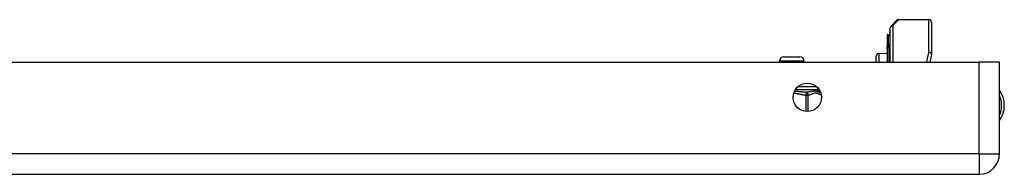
# Model space of a CAD drawing. Header units: inches. Extents: x 5.2 to 98, y 7.4 to 63.6.
# Tile 18 of 82: x 21.5 to 30.5, y 7.6 to 9. Entities that reach past the tile are written whole.
import ezdxf

# ---------------------------------------------------------------- set-up
doc = ezdxf.new("R2010")
doc.units = ezdxf.units.IN
doc.header["$LTSCALE"] = 6.250991
doc.header["$MEASUREMENT"] = 0
doc.layers.add('Visible Edges(ANSI)', color=7, linetype='Continuous', lineweight=25)
doc.layers.add('Visible Tangent Edges(ANSI)', color=7, linetype='Continuous', lineweight=25)

msp = doc.modelspace()

# ---------------------------------------------------------------- linework, layer by layer
at = {"layer": 'Visible Edges(ANSI)'}
for p, q in [((29.446, 8.9876), (29.4963, 9.0379)), ((29.7884, 9.0453), (29.514, 9.0453)), ((29.4387, 8.6588), (29.4387, 8.97)), ((29.8134, 9.0203), (29.8134, 8.7359)), ((29.4118, 8.9113), (29.4118, 8.9027)), ((29.4118, 8.9027), (29.4118, 8.8028)), ((29.4211, 8.9086), (29.4125, 8.9117)), ((29.4345, 8.9287), (29.4345, 8.9381)), ((29.4345, 8.9287), (29.4345, 8.8229)), ((29.4118, 8.8028), (29.4118, 8.8003)), ((29.4118, 8.8003), (29.4118, 8.7976)), ((29.4118, 8.7757), (29.4118, 8.7976)), ((29.4118, 8.7757), (29.4118, 8.7755)), ((29.4118, 8.7755), (29.4118, 8.7742)), ((29.4118, 8.7742), (29.4118, 8.6588)), ((29.4345, 8.6588), (29.4345, 8.8229)), ((28.4721, 8.7101), (28.617, 8.7101)), ((29.3117, 8.6588), (29.3117, 8.7147)), ((29.336, 8.74), (29.4118, 8.7433)), ((29.8129, 8.7311), (29.7989, 8.6588)), ((5.3384, 8.6588), (30.2451, 8.6588)), ((28.4322, 8.6588), (28.4322, 8.6701)), ((28.657, 8.6588), (28.657, 8.6701)), ((30.4304, 8.6588), (30.2451, 8.6588)), ((30.4304, 7.8289), (30.4304, 8.6588)), ((28.7819, 8.4116), (28.7819, 8.4269)), ((5.3384, 7.6436), (30.2451, 7.6436))]:
    msp.add_line(p, q, dxfattribs=at)
msp.add_circle((28.6855, 8.3416), 0.1288, dxfattribs=at)
for centre, radius, start, end in [((29.514, 9.0203), 0.025, 90, 135), ((29.7884, 9.0203), 0.025, 0, 90), ((29.4395, 8.9381), 0.005, 100.02047, 180), ((29.4636, 8.97), 0.025, 135, 180), ((29.4123, 8.9113), 0.0005, 70, 180), ((29.4245, 8.918), 0.00999, 250, 0), ((28.4721, 8.6701), 0.04, 90, 180), ((28.617, 8.6701), 0.04, 0, 90), ((29.3371, 8.7147), 0.0254, 92.5, 180), ((29.7884, 8.7359), 0.025, 349.05911, 0), ((28.8069, 8.4116), 0.025, 180, 263.59345), ((30.2363, 8.268), 0.238, 324.68636, 35.31364), ((28.8013, 8.3619), 0.025, 78.73139, 83.59345), ((30.2451, 7.8289), 0.1853, 270, 0)]:
    msp.add_arc(centre, radius, start, end, dxfattribs=at)
at = {"layer": 'Visible Tangent Edges(ANSI)'}
for p, q in [((29.514, 9.0453), (29.4636, 8.9929)), ((29.7884, 8.7492), (29.7884, 9.0453)), ((29.4636, 8.9929), (29.4636, 8.6588)), ((29.4125, 8.9117), (29.4125, 8.9031)), ((29.4125, 8.8033), (29.4125, 8.9031)), ((29.4125, 8.9031), (29.4211, 8.9001)), ((29.4211, 8.9001), (29.4211, 8.9086)), ((29.4211, 8.9001), (29.4211, 8.7943)), ((29.4118, 8.7976), (29.4211, 8.7943)), ((29.4119, 8.7755), (29.4118, 8.7757)), ((29.4125, 8.7746), (29.4125, 8.6588)), ((29.4211, 8.6588), (29.4211, 8.7943)), ((29.336, 8.74), (29.336, 8.6588)), ((29.7716, 8.6588), (29.7884, 8.7492)), ((28.657, 8.6701), (28.4322, 8.6701)), ((30.2451, 7.8289), (30.2451, 8.6588)), ((28.5773, 8.4116), (28.7819, 8.4116)), ((28.7725, 8.4365), (28.5985, 8.4365)), ((28.6744, 8.3867), (28.673, 8.3619)), ((28.673, 8.3619), (28.673, 8.2134)), ((28.6946, 8.3619), (28.673, 8.3619)), ((28.6946, 8.2131), (28.6946, 8.3619)), ((30.2451, 7.8289), (5.3384, 7.8289)), ((30.2451, 7.8289), (30.2451, 7.6436)), ((30.2451, 7.8289), (30.4304, 7.8289))]:
    msp.add_line(p, q, dxfattribs=at)
at = {"layer": 'Visible Tangent Edges(ANSI)', "flags": 128}
for points in [[(29.4118, 8.8003), (29.4118, 8.8004), (29.4118, 8.8005), (29.4119, 8.8006), (29.4119, 8.8008), (29.4119, 8.8009), (29.412, 8.801), (29.412, 8.8011), (29.412, 8.8013), (29.4121, 8.8014), (29.4121, 8.8015), (29.4121, 8.8016), (29.4122, 8.8018), (29.4122, 8.8019), (29.4122, 8.802), (29.4123, 8.8021), (29.4123, 8.8022), (29.4123, 8.8024), (29.4124, 8.8025), (29.4124, 8.8026), (29.4124, 8.8027), (29.4124, 8.8029), (29.4124, 8.803), (29.4125, 8.8031), (29.4125, 8.8033)], [(29.4125, 8.7746), (29.4125, 8.7746), (29.4125, 8.7746), (29.4124, 8.7747), (29.4124, 8.7747), (29.4124, 8.7748), (29.4124, 8.7748), (29.4124, 8.7748), (29.4124, 8.7749), (29.4124, 8.7749), (29.4123, 8.775), (29.4123, 8.775), (29.4123, 8.775), (29.4123, 8.7751), (29.4122, 8.7751), (29.4122, 8.7752), (29.4122, 8.7752), (29.4122, 8.7753), (29.4121, 8.7753), (29.4121, 8.7753), (29.4121, 8.7754), (29.412, 8.7754), (29.412, 8.7755), (29.412, 8.7755), (29.4119, 8.7755)], [(28.5627, 8.3807), (28.5673, 8.3802), (28.5719, 8.3796), (28.5765, 8.3789), (28.5811, 8.3782), (28.5857, 8.3774), (28.5903, 8.3765), (28.5949, 8.3756), (28.5995, 8.3747), (28.604, 8.3737), (28.6086, 8.3727), (28.6132, 8.3717), (28.6178, 8.3707), (28.6223, 8.3697), (28.6269, 8.3688), (28.6315, 8.3678), (28.6361, 8.3669), (28.6407, 8.366), (28.6453, 8.3652), (28.6499, 8.3645), (28.6545, 8.3638), (28.6591, 8.3632), (28.6637, 8.3627), (28.6683, 8.3622), (28.673, 8.3619)], [(28.6744, 8.3867), (28.6704, 8.3869), (28.6664, 8.3871), (28.6623, 8.3873), (28.6582, 8.3876), (28.654, 8.388), (28.6498, 8.3883), (28.6456, 8.3887), (28.6414, 8.3891), (28.637, 8.3895), (28.6327, 8.39), (28.6283, 8.3905), (28.6239, 8.3909), (28.6195, 8.3914), (28.615, 8.3919), (28.6105, 8.3924), (28.6059, 8.3928), (28.6013, 8.3933), (28.5967, 8.3937), (28.5921, 8.3942), (28.5874, 8.3946), (28.5827, 8.395), (28.578, 8.3953), (28.5733, 8.3956), (28.5685, 8.3959)], [(28.8041, 8.3867), (28.8013, 8.3872), (28.7983, 8.3879), (28.7951, 8.3888), (28.7917, 8.3898), (28.788, 8.391), (28.7841, 8.3921), (28.7799, 8.3932), (28.7754, 8.3943), (28.7706, 8.3952), (28.7655, 8.3959), (28.7601, 8.3964), (28.7544, 8.3966), (28.7484, 8.3964), (28.7422, 8.3959), (28.7358, 8.3952), (28.7292, 8.3943), (28.7226, 8.3932), (28.7158, 8.3921), (28.7089, 8.391), (28.702, 8.3898), (28.6951, 8.3888), (28.6882, 8.3879), (28.6812, 8.3872), (28.6744, 8.3867)], [(28.6946, 8.3619), (28.6995, 8.3627), (28.7045, 8.364), (28.7094, 8.3655), (28.7143, 8.3674), (28.7192, 8.3694), (28.724, 8.3715), (28.7289, 8.3736), (28.7338, 8.3757), (28.7387, 8.3775), (28.7436, 8.3791), (28.7485, 8.3804), (28.7534, 8.3813), (28.7584, 8.3816), (28.7633, 8.3813), (28.7683, 8.3806), (28.7732, 8.3794), (28.7781, 8.3778), (28.783, 8.376), (28.7879, 8.374), (28.7927, 8.3719), (28.7976, 8.3697), (28.8025, 8.3677), (28.8074, 8.3658), (28.8123, 8.3642)]]:
    msp.add_lwpolyline(points, dxfattribs=at)
at = {"layer": 'Visible Tangent Edges(ANSI)'}
msp.add_arc((30.2363, 8.268), 0.213, 335.74392, 24.25608, dxfattribs=at)
for centre, major_axis, ratio, start_param, end_param in [((29.4636, 8.97), (-0.025, 0), 0.91745, 4.712389, 6.283185), ((29.4636, 8.97), (-0.0177, 0.0177), 0.852462, 5.41831, 6.283185), ((29.4123, 8.9027), (-0.0005, 0), 0.969342, 4.363323, 6.283185), ((29.4245, 8.9092), (0.00999, 0), 0.969342, 4.363323, 6.283185), ((29.4395, 8.9287), (-0.005, 0), 0.969342, 4.887279, 6.283185), ((29.4123, 8.8028), (-0.0005, 0), 0.969342, 4.363323, 6.283185), ((29.4117, 8.7751), (0.000364, 0.000342), 0.557787, 0.659501, 0.995927), ((29.4123, 8.7742), (-0.00045, 0.000196), 0.872456, 4.712389, 6.632251), ((29.4245, 8.8034), (0.00999, 0), 0.969342, 4.363323, 6.283185), ((29.4395, 8.8229), (-0.005, 0), 0.969342, 4.887279, 6.283185), ((29.7884, 8.7359), (0.025, 0), 0.533433, 0, 1.570796), ((29.7884, 8.7359), (0.0245, -0.0047), 0.526442, 0, 1.672214), ((28.673, 8.3619), (-0.0028, 0.0248), 0.864664, 4.615605, 6.089617), ((28.8013, 8.3619), (0.0028, 0.0248), 0.864664, 6.184247, 6.283185)]:
    msp.add_ellipse(centre, major_axis=major_axis, ratio=ratio, start_param=start_param, end_param=end_param, dxfattribs=at)

doc.saveas('drawing.dxf')
